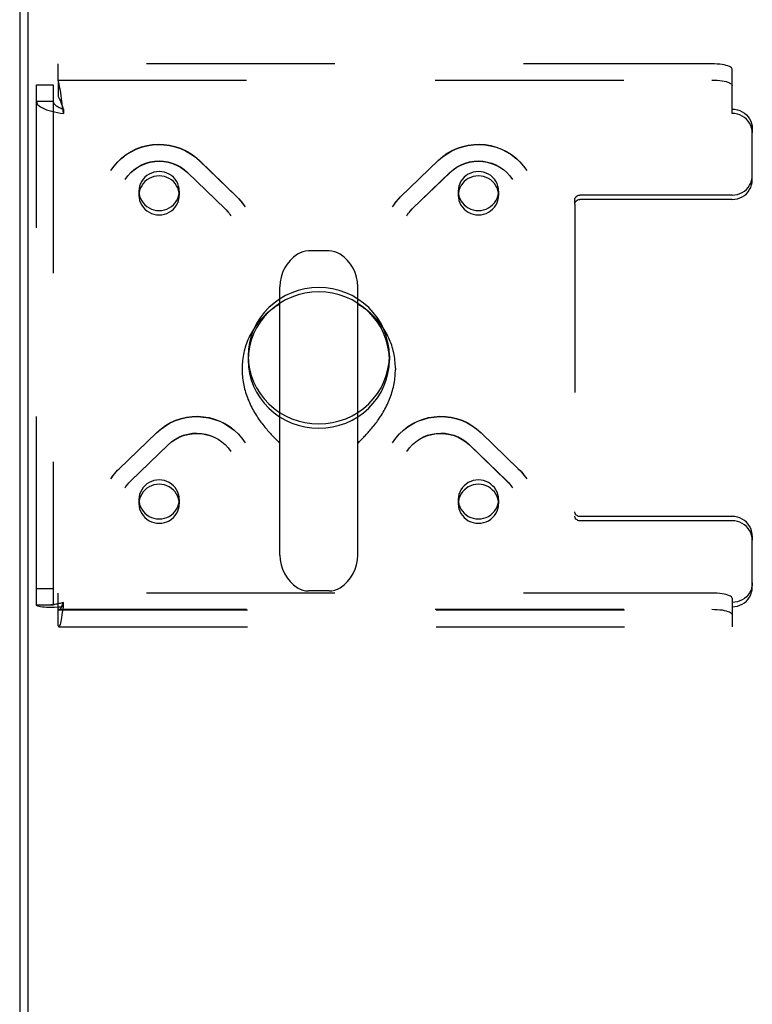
# Model space of a CAD drawing. Header units: inches. Extents: x 0 to 212, y 0 to 138.
# Tile 216 of 256: x 42.96 to 47.5, y 118.17 to 124.28. Entities that reach past the tile are written whole.
import ezdxf

# ---------------------------------------------------------------- set-up
doc = ezdxf.new("R2010")
doc.units = ezdxf.units.IN
doc.header["$LTSCALE"] = 11.6875
doc.header["$MEASUREMENT"] = 0
doc.linetypes.add('HIDDEN', pattern=[0.2, 0.1, -0.1])
doc.layers.get('0').update_dxf_attribs({"linetype": 'CONTINUOUS'})
doc.layers.add('DEFAULT_2', color=8, linetype='HIDDEN')

msp = doc.modelspace()

# ---------------------------------------------------------------- linework, layer by layer
at = {"color": 7, "linetype": 'Continuous'}
for p, q in [((43.0115, 113.2664), (43.0115, 131.026)), ((44.8773, 122.8436), (44.7497, 122.8436)), ((44.572, 120.9582), (44.572, 122.6211)), ((45.055, 120.9582), (45.055, 122.6211)), ((44.3385, 122.1168), (44.3385, 122.107)), ((45.2885, 122.1168), (45.2885, 122.107)), ((44.5609, 121.6624), (44.568, 121.655)), ((44.568, 121.655), (44.572, 121.6508)), ((45.055, 121.6508), (45.059, 121.655)), ((45.059, 121.655), (45.0662, 121.6624)), ((45.0662, 121.6624), (45.0829, 121.6798)), ((45.0829, 121.6798), (45.0925, 121.6897)), ((44.8773, 120.7356), (44.7497, 120.7356))]:
    msp.add_line(p, q, dxfattribs=at)
at = {"color": 3, "linetype": 'Continuous'}
msp.add_line((42.9595, 130.914), (42.9595, 113.366), dxfattribs=at)
at = {"color": 7, "linetype": 'Continuous'}
for points in [[(44.572, 122.5136), (44.5649, 122.5095), (44.5544, 122.503), (44.544, 122.4963), (44.5339, 122.4893), (44.5239, 122.4821), (44.5142, 122.4746), (44.5046, 122.4669), (44.4953, 122.4589), (44.4861, 122.4507), (44.4772, 122.4423), (44.4686, 122.4336), (44.4602, 122.4248), (44.452, 122.4157), (44.444, 122.4064), (44.4363, 122.3969), (44.4289, 122.3873), (44.4218, 122.3774), (44.4149, 122.3674), (44.4082, 122.3572), (44.4019, 122.3468), (44.3959, 122.3363), (44.3901, 122.3256), (44.3846, 122.3148), (44.3794, 122.3039), (44.3745, 122.2928), (44.3699, 122.2816), (44.3656, 122.2703), (44.3617, 122.2589), (44.358, 122.2474), (44.3546, 122.2358), (44.3516, 122.2241), (44.3488, 122.2124), (44.3464, 122.2006), (44.3443, 122.1887), (44.3425, 122.1768), (44.3411, 122.1648), (44.34, 122.1528), (44.3391, 122.1408), (44.3387, 122.1288), (44.3385, 122.1168)], [(45.2885, 122.1168), (45.2883, 122.1288), (45.2879, 122.1408), (45.287, 122.1528), (45.2859, 122.1648), (45.2845, 122.1768), (45.2827, 122.1887), (45.2806, 122.2005), (45.2782, 122.2123), (45.2754, 122.2241), (45.2724, 122.2358), (45.269, 122.2474), (45.2654, 122.2589), (45.2614, 122.2703), (45.2571, 122.2816), (45.2525, 122.2928), (45.2476, 122.3038), (45.2424, 122.3148), (45.2369, 122.3256), (45.2312, 122.3363), (45.2251, 122.3468), (45.2188, 122.3571), (45.2122, 122.3673), (45.2053, 122.3774), (45.1981, 122.3872), (45.1907, 122.3969), (45.183, 122.4064), (45.175, 122.4157), (45.1669, 122.4248), (45.1584, 122.4336), (45.1498, 122.4423), (45.1409, 122.4507), (45.1317, 122.4589), (45.1224, 122.4669), (45.1128, 122.4746), (45.1031, 122.4821), (45.0931, 122.4893), (45.0829, 122.4963), (45.0726, 122.503), (45.0621, 122.5095), (45.055, 122.5136)], [(44.3385, 122.107), (44.3386, 122.1), (44.3389, 122.0889), (44.3394, 122.0777), (44.3403, 122.0666), (44.3414, 122.0554), (44.3428, 122.0442), (44.3445, 122.033), (44.3464, 122.0219), (44.3485, 122.0108), (44.351, 121.9997), (44.3537, 121.9887), (44.3566, 121.9777), (44.3598, 121.9668), (44.3632, 121.956), (44.3668, 121.9453), (44.3707, 121.9346), (44.3747, 121.9241), (44.379, 121.9136), (44.3835, 121.9033), (44.3881, 121.8931), (44.393, 121.8831), (44.398, 121.8731), (44.4031, 121.8634), (44.4084, 121.8537), (44.4139, 121.8443), (44.4194, 121.835), (44.4251, 121.8259), (44.4309, 121.8169), (44.4367, 121.8081), (44.4426, 121.7996), (44.4486, 121.7912), (44.4546, 121.783), (44.4606, 121.775), (44.4666, 121.7671), (44.4727, 121.7595), (44.4787, 121.7521), (44.4847, 121.745), (44.4906, 121.738), (44.4965, 121.7312), (44.5022, 121.7246), (44.5079, 121.7183), (44.5135, 121.7121), (44.519, 121.7062), (44.5243, 121.7005), (44.5295, 121.695), (44.5345, 121.6897), (44.5394, 121.6846), (44.5609, 121.6624)], [(45.0925, 121.6897), (45.0975, 121.695), (45.1027, 121.7005), (45.108, 121.7062), (45.1135, 121.7121), (45.1191, 121.7183), (45.1248, 121.7246), (45.1306, 121.7312), (45.1364, 121.738), (45.1424, 121.745), (45.1483, 121.7522), (45.1544, 121.7596), (45.1604, 121.7672), (45.1664, 121.775), (45.1724, 121.783), (45.1784, 121.7912), (45.1844, 121.7996), (45.1903, 121.8082), (45.1962, 121.8169), (45.2019, 121.8259), (45.2076, 121.835), (45.2131, 121.8443), (45.2186, 121.8538), (45.2239, 121.8634), (45.229, 121.8732), (45.234, 121.8831), (45.2389, 121.8932), (45.2435, 121.9034), (45.248, 121.9137), (45.2523, 121.9241), (45.2564, 121.9347), (45.2602, 121.9453), (45.2638, 121.9561), (45.2673, 121.9669), (45.2704, 121.9778), (45.2733, 121.9887), (45.276, 121.9998), (45.2785, 122.0108), (45.2806, 122.0219), (45.2826, 122.0331), (45.2842, 122.0442), (45.2856, 122.0554), (45.2867, 122.0666), (45.2876, 122.0777), (45.2881, 122.0889), (45.2884, 122.1), (45.2885, 122.107)]]:
    msp.add_lwpolyline(points, dxfattribs=at)
for centre, radius, start, end in [((44.8135, 122.6211), 0.2415, 123.18477, 180), ((44.7497, 122.7186), 0.125, 90, 123.18477), ((44.8773, 122.7186), 0.125, 56.81523, 90), ((44.8135, 122.6211), 0.2415, 0, 56.81523), ((44.8135, 120.9581), 0.2415, 180, 236.81523), ((44.8135, 120.9581), 0.2415, 303.18477, 360), ((44.7497, 120.8606), 0.125, 236.81523, 270), ((44.8773, 120.8606), 0.125, 270, 303.18477)]:
    msp.add_arc(centre, radius, start, end, dxfattribs=at)
at = {"layer": 'DEFAULT_2', "color": 8, "linetype": 'HIDDEN'}
for p, q in [((43.1975, 123.9006), (43.1975, 124.0029)), ((47.251, 124.0029), (43.1975, 124.0029)), ((47.376, 123.696), (47.376, 123.9706)), ((43.1975, 123.9025), (47.251, 123.9025)), ((43.0635, 120.6493), (43.0635, 123.8735)), ((43.0635, 123.8735), (43.1675, 123.8735)), ((43.1675, 123.8735), (43.1675, 120.6493)), ((43.1975, 123.9006), (43.1975, 123.8001)), ((43.0635, 123.7711), (43.1675, 123.7711)), ((43.225, 123.7392), (43.2211, 123.7703)), ((43.2281, 123.7299), (43.2211, 123.751)), ((43.2281, 123.7144), (43.225, 123.7392)), ((43.2305, 123.7229), (43.2281, 123.7299)), ((43.2305, 123.7229), (43.2305, 123.696)), ((43.2305, 123.696), (43.2281, 123.7144)), ((47.501, 123.6022), (47.501, 123.5753)), ((47.501, 123.2838), (47.501, 123.5753)), ((44.0714, 123.4055), (44.3044, 123.1805)), ((44.073, 123.4035), (44.306, 123.1785)), ((45.321, 123.1785), (45.554, 123.4035)), ((45.3226, 123.1805), (45.5556, 123.4055)), ((43.9992, 123.3307), (44.2321, 123.1057)), ((44.0007, 123.3288), (44.2337, 123.1037)), ((45.3933, 123.1037), (45.6263, 123.3288)), ((45.3949, 123.1057), (45.6278, 123.3307)), ((43.6989, 123.2147), (43.6989, 123.1878)), ((43.9489, 123.2147), (43.9489, 123.1878)), ((45.6781, 123.2147), (45.6781, 123.1878)), ((45.9281, 123.2147), (45.9281, 123.1878)), ((47.376, 123.19), (46.431, 123.19)), ((46.401, 123.1341), (46.401, 123.161)), ((46.401, 123.1341), (46.401, 121.1998)), ((47.376, 123.1631), (46.431, 123.1631)), ((44.376, 122.1939), (44.376, 122.167)), ((45.251, 122.1939), (45.251, 122.167)), ((43.5749, 121.4918), (43.8078, 121.7168)), ((43.5765, 121.4938), (43.8094, 121.7188)), ((45.8176, 121.7188), (46.0505, 121.4938)), ((45.8192, 121.7168), (46.0521, 121.4918)), ((43.6487, 121.419), (43.8817, 121.644)), ((45.7453, 121.644), (45.9783, 121.419)), ((43.6471, 121.4171), (43.8801, 121.6421)), ((45.7469, 121.6421), (45.9799, 121.4171)), ((43.6989, 121.303), (43.6989, 121.2761)), ((43.9489, 121.303), (43.9489, 121.2761)), ((45.6781, 121.303), (45.6781, 121.2761)), ((45.9281, 121.303), (45.9281, 121.2761)), ((47.376, 121.1978), (46.431, 121.1978)), ((47.376, 121.1709), (46.431, 121.1709)), ((47.501, 121.077), (47.501, 121.0501)), ((47.501, 120.7586), (47.501, 121.0501)), ((43.0635, 120.7516), (43.1675, 120.7516)), ((43.1975, 120.5198), (43.1975, 120.7226)), ((47.251, 120.7226), (43.1975, 120.7226)), ((47.376, 120.6903), (47.376, 120.6379)), ((43.0635, 120.6493), (43.1675, 120.6493)), ((43.186, 120.6537), (43.1772, 120.652)), ((43.1975, 120.6222), (47.251, 120.6222)), ((43.203, 120.6181), (47.376, 120.6181)), ((43.2305, 120.6379), (43.2305, 120.6648)), ((47.376, 120.6379), (47.376, 120.5141)), ((43.203, 120.5141), (47.376, 120.5141))]:
    msp.add_line(p, q, dxfattribs=at)
for points in [[(47.376, 123.9706), (47.3749, 123.9748), (47.3717, 123.9789), (47.3665, 123.9829), (47.3593, 123.9867), (47.3502, 123.9903), (47.3394, 123.9934), (47.3271, 123.9962), (47.3135, 123.9986), (47.2988, 124.0005), (47.2834, 124.0018), (47.2675, 124.0026), (47.251, 124.0029)], [(47.251, 123.9025), (47.2675, 123.9022), (47.2834, 123.9014), (47.2988, 123.9), (47.3135, 123.8981), (47.3271, 123.8958), (47.3394, 123.893), (47.3502, 123.8898), (47.3593, 123.8863), (47.3665, 123.8825), (47.3717, 123.8785), (47.3749, 123.8744), (47.376, 123.8701)], [(43.2211, 123.7703), (43.2187, 123.7885), (43.2164, 123.806), (43.214, 123.8227), (43.2116, 123.8384), (43.2093, 123.8528), (43.2069, 123.8658), (43.2046, 123.8772), (43.2022, 123.8869), (43.1999, 123.8947), (43.1975, 123.9006)], [(43.2211, 123.751), (43.2187, 123.7578), (43.2164, 123.7644), (43.214, 123.7707), (43.2116, 123.7767), (43.2093, 123.7821), (43.2069, 123.787), (43.2046, 123.7913), (43.2022, 123.7949), (43.1999, 123.7979), (43.1975, 123.8001)], [(43.0635, 123.7711), (43.0646, 123.764), (43.0677, 123.757), (43.0729, 123.75), (43.08, 123.7433), (43.0891, 123.7367), (43.0999, 123.7305), (43.1124, 123.7246), (43.1264, 123.7191), (43.1417, 123.714), (43.158, 123.7094), (43.1753, 123.7053), (43.1933, 123.7017), (43.2118, 123.6986), (43.2305, 123.696)], [(43.1675, 123.7711), (43.1679, 123.767), (43.1691, 123.7629), (43.171, 123.7589), (43.1737, 123.7549), (43.1772, 123.7511), (43.1812, 123.7473), (43.186, 123.7437), (43.1912, 123.7402), (43.197, 123.7368), (43.2032, 123.7337), (43.2097, 123.7307), (43.2165, 123.7279), (43.2234, 123.7253), (43.2305, 123.7229)], [(47.376, 123.7229), (47.3925, 123.7219), (47.4084, 123.7188), (47.4238, 123.7137), (47.4385, 123.7068), (47.4521, 123.698), (47.4644, 123.6876), (47.4752, 123.6757), (47.4843, 123.6626), (47.4915, 123.6484), (47.4967, 123.6335), (47.4999, 123.6181), (47.501, 123.6022)], [(47.501, 123.5753), (47.4999, 123.5912), (47.4967, 123.6065), (47.4915, 123.6215), (47.4843, 123.6357), (47.4752, 123.6488), (47.4644, 123.6607), (47.4521, 123.6711), (47.4385, 123.6799), (47.4238, 123.6868), (47.4084, 123.6919), (47.3925, 123.695), (47.376, 123.696)], [(43.5242, 123.3416), (43.5442, 123.3698), (43.567, 123.396), (43.5924, 123.42), (43.6201, 123.4414), (43.6498, 123.4599), (43.6813, 123.4755), (43.7142, 123.4879), (43.7481, 123.497), (43.7828, 123.5028), (43.8179, 123.5051), (43.853, 123.504), (43.8878, 123.4994), (43.9219, 123.4915), (43.955, 123.4803), (43.9868, 123.4659), (44.017, 123.4486), (44.0453, 123.4283), (44.0714, 123.4055)], [(43.5242, 123.3416), (43.5442, 123.3697), (43.567, 123.3957), (43.5924, 123.4193), (43.6201, 123.4404), (43.6498, 123.4586), (43.6813, 123.4739), (43.7142, 123.4861), (43.7483, 123.4951), (43.783, 123.5007), (43.8182, 123.5029), (43.8535, 123.5018), (43.8884, 123.4972), (43.9227, 123.4894), (43.9561, 123.4782), (43.9881, 123.4639), (44.0184, 123.4465), (44.0469, 123.4263), (44.073, 123.4035)], [(45.554, 123.4035), (45.5801, 123.4263), (45.6085, 123.4465), (45.6389, 123.4639), (45.6708, 123.4782), (45.7041, 123.4893), (45.7384, 123.4972), (45.7734, 123.5018), (45.8086, 123.5029), (45.8438, 123.5007), (45.8786, 123.4951), (45.9126, 123.4861), (45.9456, 123.474), (45.9771, 123.4587), (46.0068, 123.4404), (46.0346, 123.4193), (46.06, 123.3957), (46.0828, 123.3697), (46.1028, 123.3416)], [(45.5556, 123.4055), (45.5818, 123.4284), (45.6102, 123.4487), (45.6406, 123.4662), (45.6727, 123.4806), (45.7061, 123.4918), (45.7404, 123.4996), (45.7753, 123.5041), (45.8105, 123.5051), (45.8455, 123.5026), (45.8801, 123.4968), (45.914, 123.4876), (45.9467, 123.4751), (45.9779, 123.4595), (46.0074, 123.441), (46.0349, 123.4197), (46.0601, 123.3959), (46.0828, 123.3698), (46.1028, 123.3416)], [(43.6129, 123.2871), (43.629, 123.3093), (43.6475, 123.3296), (43.6683, 123.3478), (43.6911, 123.3636), (43.7155, 123.3768), (43.7413, 123.3873), (43.7681, 123.3949), (43.7956, 123.3996), (43.8235, 123.4012), (43.8513, 123.3997), (43.8788, 123.3952), (43.9056, 123.3877), (43.9313, 123.3774), (43.9557, 123.3643), (43.9784, 123.3487), (43.9992, 123.3307)], [(43.6129, 123.2871), (43.6291, 123.3093), (43.6479, 123.3294), (43.6688, 123.3473), (43.6917, 123.3628), (43.7162, 123.3757), (43.7421, 123.3858), (43.7689, 123.3932), (43.7965, 123.3976), (43.8243, 123.399), (43.8522, 123.3975), (43.8798, 123.393), (43.9066, 123.3856), (43.9325, 123.3753), (43.957, 123.3623), (43.9798, 123.3467), (44.0007, 123.3288)], [(45.6263, 123.3288), (45.6471, 123.3467), (45.67, 123.3623), (45.6945, 123.3753), (45.7203, 123.3855), (45.7471, 123.393), (45.7746, 123.3975), (45.8025, 123.399), (45.8304, 123.3976), (45.8579, 123.3932), (45.8848, 123.3859), (45.9107, 123.3757), (45.9352, 123.3629), (45.9581, 123.3474), (45.9791, 123.3295), (45.9979, 123.3093), (46.0141, 123.2871)], [(45.6278, 123.3307), (45.6487, 123.3487), (45.6715, 123.3644), (45.696, 123.3775), (45.7219, 123.3878), (45.7488, 123.3953), (45.7763, 123.3997), (45.8042, 123.4012), (45.8321, 123.3995), (45.8595, 123.3948), (45.8863, 123.3871), (45.9119, 123.3766), (45.9362, 123.3634), (45.9589, 123.3476), (45.9795, 123.3295), (45.998, 123.3092), (46.0141, 123.2871)], [(43.8239, 123.3354), (43.8076, 123.3344), (43.7916, 123.3313), (43.7761, 123.3262), (43.7614, 123.3192), (43.7478, 123.3105), (43.7356, 123.3001), (43.7248, 123.2882), (43.7157, 123.2751), (43.7085, 123.2609), (43.7032, 123.2459), (43.7, 123.2304), (43.6989, 123.2147)], [(43.8239, 123.3085), (43.8076, 123.3075), (43.7916, 123.3044), (43.7761, 123.2993), (43.7614, 123.2923), (43.7478, 123.2836), (43.7356, 123.2731), (43.7248, 123.2613), (43.7157, 123.2481), (43.7085, 123.234), (43.7032, 123.219), (43.7, 123.2035), (43.6989, 123.1878)], [(43.9123, 123.3001), (43.9, 123.3105), (43.8864, 123.3192), (43.8718, 123.3262), (43.8563, 123.3313), (43.8403, 123.3344), (43.8239, 123.3354)], [(43.9123, 123.2731), (43.9, 123.2836), (43.8864, 123.2923), (43.8718, 123.2993), (43.8563, 123.3044), (43.8403, 123.3075), (43.8239, 123.3085)], [(43.9489, 123.2147), (43.9479, 123.2304), (43.9447, 123.2459), (43.9394, 123.2609), (43.9322, 123.2751), (43.9232, 123.2881), (43.9123, 123.3001)], [(45.7147, 123.3001), (45.7038, 123.2881), (45.6948, 123.2751), (45.6876, 123.2609), (45.6823, 123.2459), (45.6791, 123.2304), (45.6781, 123.2147)], [(45.8031, 123.3354), (45.7867, 123.3344), (45.7707, 123.3313), (45.7552, 123.3262), (45.7406, 123.3192), (45.727, 123.3105), (45.7147, 123.3001)], [(45.8031, 123.3085), (45.7867, 123.3075), (45.7707, 123.3044), (45.7552, 123.2993), (45.7406, 123.2923), (45.727, 123.2836), (45.7147, 123.2731)], [(45.9281, 123.2147), (45.927, 123.2304), (45.9238, 123.2459), (45.9185, 123.2609), (45.9113, 123.2751), (45.9022, 123.2882), (45.8914, 123.3001), (45.8792, 123.3105), (45.8656, 123.3192), (45.8509, 123.3262), (45.8354, 123.3313), (45.8194, 123.3344), (45.8031, 123.3354)], [(45.9281, 123.1878), (45.927, 123.2035), (45.9238, 123.219), (45.9185, 123.234), (45.9113, 123.2481), (45.9022, 123.2613), (45.8914, 123.2731), (45.8792, 123.2836), (45.8656, 123.2923), (45.8509, 123.2993), (45.8354, 123.3044), (45.8194, 123.3075), (45.8031, 123.3085)], [(47.376, 123.19), (47.3925, 123.1911), (47.4084, 123.1941), (47.4238, 123.1992), (47.4385, 123.2062), (47.4521, 123.215), (47.4644, 123.2254), (47.4752, 123.2372), (47.4843, 123.2504), (47.4915, 123.2645), (47.4967, 123.2795), (47.4999, 123.2948), (47.501, 123.3107)], [(43.9489, 123.1878), (43.9479, 123.2035), (43.9447, 123.219), (43.9394, 123.234), (43.9322, 123.2481), (43.9232, 123.2612), (43.9123, 123.2731)], [(45.7147, 123.2731), (45.7038, 123.2612), (45.6948, 123.2481), (45.6876, 123.234), (45.6823, 123.219), (45.6791, 123.2035), (45.6781, 123.1878)], [(47.376, 123.1631), (47.3925, 123.1641), (47.4084, 123.1672), (47.4238, 123.1723), (47.4385, 123.1793), (47.4521, 123.188), (47.4644, 123.1984), (47.4752, 123.2103), (47.4843, 123.2234), (47.4915, 123.2376), (47.4967, 123.2526), (47.4999, 123.2679), (47.501, 123.2838)], [(43.6989, 123.2147), (43.7, 123.1989), (43.7032, 123.1834), (43.7085, 123.1685), (43.7157, 123.1543), (43.7248, 123.1412), (43.7356, 123.1293)], [(43.6989, 123.1878), (43.7, 123.172), (43.7032, 123.1565), (43.7085, 123.1416), (43.7157, 123.1274), (43.7248, 123.1143), (43.7356, 123.1024)], [(43.8239, 123.0939), (43.8404, 123.095), (43.8563, 123.0981), (43.8718, 123.1031), (43.8864, 123.1101), (43.9, 123.1189), (43.9123, 123.1293), (43.9231, 123.1412), (43.9322, 123.1543), (43.9394, 123.1685), (43.9447, 123.1834), (43.9479, 123.1989), (43.9489, 123.2147)], [(43.8239, 123.067), (43.8404, 123.0681), (43.8563, 123.0711), (43.8718, 123.0762), (43.8864, 123.0832), (43.9, 123.092), (43.9123, 123.1024), (43.9231, 123.1143), (43.9322, 123.1274), (43.9394, 123.1416), (43.9447, 123.1565), (43.9479, 123.172), (43.9489, 123.1878)], [(44.3044, 123.1805), (44.3141, 123.1707), (44.3235, 123.1605), (44.3324, 123.15), (44.3409, 123.1392), (44.349, 123.128), (44.3566, 123.1165)], [(44.306, 123.1785), (44.3154, 123.169), (44.3245, 123.1591), (44.3332, 123.149), (44.3414, 123.1384), (44.3492, 123.1276)], [(45.2704, 123.1165), (45.278, 123.128), (45.2861, 123.1392), (45.2946, 123.15), (45.3035, 123.1605), (45.3129, 123.1707), (45.3226, 123.1805)], [(45.2778, 123.1276), (45.2856, 123.1384), (45.2938, 123.149), (45.3025, 123.1591), (45.3116, 123.169), (45.321, 123.1785)], [(45.6781, 123.2147), (45.6791, 123.1989), (45.6823, 123.1834), (45.6876, 123.1685), (45.6948, 123.1543), (45.7039, 123.1412), (45.7147, 123.1293), (45.727, 123.1189), (45.7406, 123.1101), (45.7552, 123.1031), (45.7707, 123.0981), (45.7866, 123.095), (45.8031, 123.0939)], [(45.6781, 123.1878), (45.6791, 123.172), (45.6823, 123.1565), (45.6876, 123.1416), (45.6948, 123.1274), (45.7039, 123.1143), (45.7147, 123.1024), (45.727, 123.092), (45.7406, 123.0832), (45.7552, 123.0762), (45.7707, 123.0711), (45.7866, 123.0681), (45.8031, 123.067)], [(45.8914, 123.1293), (45.9022, 123.1412), (45.9113, 123.1543), (45.9185, 123.1685), (45.9238, 123.1834), (45.927, 123.1989), (45.9281, 123.2147)], [(45.8914, 123.1024), (45.9022, 123.1143), (45.9113, 123.1274), (45.9185, 123.1416), (45.9238, 123.1565), (45.927, 123.172), (45.9281, 123.1878)], [(46.401, 123.161), (46.4016, 123.1668), (46.4033, 123.1721), (46.4061, 123.1771), (46.4098, 123.1815), (46.4143, 123.1851), (46.4195, 123.1878), (46.425, 123.1894), (46.431, 123.19)], [(43.7356, 123.1293), (43.748, 123.1188), (43.7614, 123.1101), (43.7761, 123.1031), (43.7916, 123.0981), (43.8075, 123.095), (43.8239, 123.0939)], [(45.8031, 123.0939), (45.8195, 123.095), (45.8354, 123.0981), (45.8509, 123.1031), (45.8656, 123.1101), (45.879, 123.1188), (45.8914, 123.1293)], [(46.401, 123.1341), (46.4016, 123.1399), (46.4033, 123.1452), (46.4061, 123.1502), (46.4098, 123.1546), (46.4143, 123.1582), (46.4195, 123.1609), (46.425, 123.1625), (46.431, 123.1631)], [(43.7356, 123.1024), (43.748, 123.0919), (43.7614, 123.0832), (43.7761, 123.0762), (43.7916, 123.0711), (43.8075, 123.0681), (43.8239, 123.067)], [(44.2321, 123.1057), (44.2388, 123.099), (44.2452, 123.0921), (44.2513, 123.0849), (44.2572, 123.0775), (44.2627, 123.0699), (44.268, 123.0621)], [(44.2337, 123.1037), (44.2401, 123.0974), (44.2462, 123.0907), (44.252, 123.0839), (44.2576, 123.0768), (44.2629, 123.0696)], [(45.359, 123.0621), (45.3643, 123.0699), (45.3698, 123.0775), (45.3757, 123.0849), (45.3818, 123.0921), (45.3882, 123.099), (45.3949, 123.1057)], [(45.3641, 123.0696), (45.3694, 123.0768), (45.375, 123.0839), (45.3808, 123.0907), (45.3869, 123.0974), (45.3933, 123.1037)], [(45.8031, 123.067), (45.8195, 123.0681), (45.8354, 123.0711), (45.8509, 123.0762), (45.8656, 123.0832), (45.879, 123.0919), (45.8914, 123.1024)], [(44.8135, 122.6165), (44.7704, 122.6144), (44.7281, 122.6084), (44.6865, 122.5983), (44.6461, 122.5843), (44.6073, 122.5666), (44.5704, 122.5453), (44.536, 122.5205), (44.5041, 122.4927), (44.4753, 122.462), (44.4497, 122.4287), (44.4277, 122.3931), (44.4093, 122.3556), (44.3949, 122.3166), (44.3844, 122.2763), (44.3781, 122.2353), (44.376, 122.1939)], [(44.8135, 122.5896), (44.7704, 122.5875), (44.7281, 122.5814), (44.6865, 122.5713), (44.6461, 122.5574), (44.6073, 122.5396), (44.5704, 122.5183), (44.536, 122.4936), (44.5041, 122.4658), (44.4753, 122.435), (44.4497, 122.4017), (44.4277, 122.3662), (44.4093, 122.3287), (44.3949, 122.2896), (44.3844, 122.2494), (44.3781, 122.2084), (44.376, 122.167)], [(45.251, 122.1939), (45.2489, 122.2353), (45.2426, 122.2763), (45.2321, 122.3166), (45.2177, 122.3556), (45.1993, 122.3931), (45.1773, 122.4287), (45.1517, 122.462), (45.1229, 122.4927), (45.091, 122.5205), (45.0566, 122.5453), (45.0197, 122.5666), (44.9809, 122.5843), (44.9405, 122.5983), (44.8989, 122.6084), (44.8566, 122.6144), (44.8135, 122.6165)], [(45.251, 122.167), (45.2489, 122.2084), (45.2426, 122.2494), (45.2321, 122.2896), (45.2177, 122.3287), (45.1993, 122.3662), (45.1773, 122.4017), (45.1517, 122.435), (45.1229, 122.4658), (45.091, 122.4936), (45.0566, 122.5183), (45.0197, 122.5396), (44.9809, 122.5574), (44.9405, 122.5713), (44.8989, 122.5814), (44.8566, 122.5875), (44.8135, 122.5896)], [(44.376, 122.1939), (44.3781, 122.1525), (44.3844, 122.1114), (44.3949, 122.0712), (44.4093, 122.0322), (44.4277, 121.9947), (44.4497, 121.9591), (44.4753, 121.9258), (44.5041, 121.8951), (44.536, 121.8672), (44.5704, 121.8425), (44.6073, 121.8212), (44.6461, 121.8035), (44.6865, 121.7895), (44.7281, 121.7794), (44.7704, 121.7734), (44.8135, 121.7713)], [(44.8135, 121.7713), (44.8566, 121.7734), (44.8989, 121.7794), (44.9405, 121.7895), (44.9809, 121.8035), (45.0197, 121.8212), (45.0566, 121.8425), (45.091, 121.8672), (45.1229, 121.8951), (45.1517, 121.9258), (45.1773, 121.9591), (45.1993, 121.9947), (45.2177, 122.0322), (45.2321, 122.0712), (45.2426, 122.1114), (45.2489, 122.1525), (45.251, 122.1939)], [(44.376, 122.167), (44.3781, 122.1255), (44.3844, 122.0845), (44.3949, 122.0443), (44.4093, 122.0052), (44.4277, 121.9678), (44.4497, 121.9322), (44.4753, 121.8989), (44.5041, 121.8681), (44.536, 121.8403), (44.5704, 121.8156), (44.6073, 121.7943), (44.6461, 121.7765), (44.6865, 121.7626), (44.7281, 121.7525), (44.7704, 121.7464), (44.8135, 121.7444)], [(44.8135, 121.7444), (44.8566, 121.7464), (44.8989, 121.7525), (44.9405, 121.7626), (44.9809, 121.7765), (45.0197, 121.7943), (45.0566, 121.8156), (45.091, 121.8403), (45.1229, 121.8681), (45.1517, 121.8989), (45.1773, 121.9322), (45.1993, 121.9678), (45.2177, 122.0052), (45.2321, 122.0443), (45.2426, 122.0845), (45.2489, 122.1255), (45.251, 122.167)], [(43.8078, 121.7168), (43.834, 121.7397), (43.8624, 121.7599), (43.8927, 121.7772), (43.9247, 121.7915), (43.958, 121.8027), (43.9923, 121.8106), (44.0272, 121.8151), (44.0624, 121.8163), (44.0976, 121.814), (44.1324, 121.8084), (44.1665, 121.7995), (44.1994, 121.7873), (44.2309, 121.772), (44.2607, 121.7537), (44.2884, 121.7327), (44.3138, 121.709), (44.3366, 121.683), (44.3566, 121.6549)], [(43.8094, 121.7188), (43.8356, 121.7418), (43.8641, 121.7621), (43.8945, 121.7795), (43.9266, 121.7939), (43.9599, 121.8051), (43.9942, 121.813), (44.0292, 121.8174), (44.0643, 121.8184), (44.0994, 121.816), (44.134, 121.8101), (44.1678, 121.8009), (44.2005, 121.7884), (44.2317, 121.7729), (44.2613, 121.7543), (44.2887, 121.7331), (44.3139, 121.7092), (44.3366, 121.6831), (44.3566, 121.6549)], [(45.2704, 121.6549), (45.2904, 121.6831), (45.3132, 121.7094), (45.3386, 121.7333), (45.3663, 121.7547), (45.396, 121.7733), (45.4275, 121.7889), (45.4603, 121.8013), (45.4943, 121.8104), (45.529, 121.8161), (45.564, 121.8184), (45.5991, 121.8173), (45.6339, 121.8128), (45.6681, 121.8048), (45.7012, 121.7936), (45.733, 121.7793), (45.7632, 121.7619), (45.7915, 121.7417), (45.8176, 121.7188)], [(45.2704, 121.6549), (45.2904, 121.683), (45.3132, 121.709), (45.3385, 121.7326), (45.3662, 121.7537), (45.396, 121.772), (45.4275, 121.7873), (45.4604, 121.7994), (45.4944, 121.8084), (45.5292, 121.814), (45.5644, 121.8163), (45.5996, 121.8151), (45.6346, 121.8106), (45.6689, 121.8027), (45.7022, 121.7915), (45.7342, 121.7772), (45.7646, 121.7599), (45.793, 121.7397), (45.8192, 121.7168)], [(43.8801, 121.6421), (43.901, 121.6601), (43.9238, 121.6757), (43.9483, 121.6886), (43.9741, 121.6989), (44.0009, 121.7063), (44.0284, 121.7108), (44.0563, 121.7124), (44.0842, 121.7109), (44.1117, 121.7065), (44.1386, 121.6992), (44.1645, 121.6891), (44.1891, 121.6762), (44.212, 121.6607), (44.233, 121.6428), (44.2517, 121.6226), (44.268, 121.6005)], [(43.8817, 121.644), (43.9025, 121.6621), (43.9253, 121.6777), (43.9498, 121.6908), (43.9757, 121.7012), (44.0026, 121.7086), (44.0302, 121.7131), (44.058, 121.7145), (44.0859, 121.7128), (44.1134, 121.7081), (44.1401, 121.7005), (44.1658, 121.69), (44.1901, 121.6767), (44.2127, 121.6609), (44.2334, 121.6428), (44.2519, 121.6226), (44.268, 121.6005)], [(45.359, 121.6005), (45.3752, 121.6226), (45.3937, 121.6429), (45.4145, 121.6611), (45.4372, 121.6769), (45.4617, 121.6902), (45.4874, 121.7007), (45.5142, 121.7083), (45.5418, 121.7129), (45.5696, 121.7145), (45.5975, 121.713), (45.6249, 121.7085), (45.6517, 121.701), (45.6774, 121.6907), (45.7018, 121.6776), (45.7245, 121.662), (45.7453, 121.644)], [(45.359, 121.6005), (45.3753, 121.6226), (45.394, 121.6428), (45.415, 121.6607), (45.4379, 121.6761), (45.4624, 121.689), (45.4882, 121.6992), (45.5151, 121.7065), (45.5426, 121.7109), (45.5705, 121.7124), (45.5984, 121.7108), (45.6259, 121.7063), (45.6528, 121.6989), (45.6786, 121.6887), (45.7031, 121.6757), (45.726, 121.6601), (45.7469, 121.6421)], [(43.5242, 121.4299), (43.5319, 121.4413), (43.5399, 121.4525), (43.5484, 121.4634), (43.5574, 121.4739), (43.5667, 121.484), (43.5765, 121.4938)], [(43.5316, 121.441), (43.5394, 121.4518), (43.5477, 121.4623), (43.5563, 121.4725), (43.5654, 121.4823), (43.5749, 121.4918)], [(46.0505, 121.4938), (46.0603, 121.484), (46.0696, 121.4739), (46.0786, 121.4634), (46.0871, 121.4525), (46.0951, 121.4414), (46.1028, 121.4299)], [(46.0521, 121.4918), (46.0616, 121.4823), (46.0707, 121.4725), (46.0793, 121.4623), (46.0876, 121.4518), (46.0954, 121.441)], [(43.6129, 121.3755), (43.6181, 121.3833), (43.6237, 121.3908), (43.6295, 121.3982), (43.6356, 121.4054), (43.642, 121.4123), (43.6487, 121.419)], [(43.6179, 121.3829), (43.6232, 121.3902), (43.6288, 121.3972), (43.6347, 121.4041), (43.6408, 121.4107), (43.6471, 121.4171)], [(43.8239, 121.4237), (43.8075, 121.4227), (43.7916, 121.4196), (43.7761, 121.4145), (43.7614, 121.4076), (43.748, 121.3989), (43.7356, 121.3884)], [(43.9489, 121.303), (43.9479, 121.3188), (43.9447, 121.3343), (43.9394, 121.3492), (43.9322, 121.3634), (43.9231, 121.3765), (43.9123, 121.3884), (43.9, 121.3988), (43.8864, 121.4076), (43.8718, 121.4145), (43.8563, 121.4196), (43.8404, 121.4227), (43.8239, 121.4237)], [(45.8031, 121.4237), (45.7866, 121.4227), (45.7707, 121.4196), (45.7552, 121.4145), (45.7406, 121.4076), (45.727, 121.3988), (45.7147, 121.3884), (45.7039, 121.3765), (45.6948, 121.3634), (45.6876, 121.3492), (45.6823, 121.3343), (45.6791, 121.3188), (45.6781, 121.303)], [(45.8914, 121.3884), (45.879, 121.3989), (45.8656, 121.4076), (45.8509, 121.4145), (45.8354, 121.4196), (45.8195, 121.4227), (45.8031, 121.4237)], [(45.9783, 121.419), (45.985, 121.4123), (45.9914, 121.4054), (45.9975, 121.3982), (46.0033, 121.3908), (46.0089, 121.3833), (46.0141, 121.3755)], [(45.9799, 121.4171), (45.9862, 121.4107), (45.9923, 121.4041), (45.9982, 121.3972), (46.0038, 121.3902), (46.0091, 121.3829)], [(43.7356, 121.3884), (43.7248, 121.3765), (43.7157, 121.3634), (43.7085, 121.3492), (43.7032, 121.3343), (43.7, 121.3188), (43.6989, 121.303)], [(43.7356, 121.3615), (43.7248, 121.3496), (43.7157, 121.3365), (43.7085, 121.3223), (43.7032, 121.3073), (43.7, 121.2919), (43.6989, 121.2761)], [(43.8239, 121.3968), (43.8075, 121.3958), (43.7916, 121.3927), (43.7761, 121.3876), (43.7614, 121.3807), (43.748, 121.372), (43.7356, 121.3615)], [(43.9489, 121.2761), (43.9479, 121.2919), (43.9447, 121.3073), (43.9394, 121.3223), (43.9322, 121.3365), (43.9231, 121.3496), (43.9123, 121.3615), (43.9, 121.3719), (43.8864, 121.3807), (43.8718, 121.3876), (43.8563, 121.3927), (43.8404, 121.3958), (43.8239, 121.3968)], [(45.8031, 121.3968), (45.7866, 121.3958), (45.7707, 121.3927), (45.7552, 121.3876), (45.7406, 121.3807), (45.727, 121.3719), (45.7147, 121.3615), (45.7039, 121.3496), (45.6948, 121.3365), (45.6876, 121.3223), (45.6823, 121.3073), (45.6791, 121.2919), (45.6781, 121.2761)], [(45.8914, 121.3615), (45.879, 121.372), (45.8656, 121.3807), (45.8509, 121.3876), (45.8354, 121.3927), (45.8195, 121.3958), (45.8031, 121.3968)], [(45.9281, 121.303), (45.927, 121.3188), (45.9238, 121.3343), (45.9185, 121.3492), (45.9113, 121.3634), (45.9022, 121.3765), (45.8914, 121.3884)], [(45.9281, 121.2761), (45.927, 121.2919), (45.9238, 121.3073), (45.9185, 121.3223), (45.9113, 121.3365), (45.9022, 121.3496), (45.8914, 121.3615)], [(43.6989, 121.303), (43.7, 121.2872), (43.7032, 121.2718), (43.7085, 121.2568), (43.7157, 121.2426), (43.7248, 121.2295), (43.7356, 121.2176), (43.7478, 121.2072), (43.7614, 121.1984), (43.7761, 121.1915), (43.7916, 121.1864), (43.8076, 121.1833), (43.8239, 121.1823)], [(43.9123, 121.2176), (43.9232, 121.2296), (43.9322, 121.2426), (43.9394, 121.2568), (43.9447, 121.2718), (43.9479, 121.2873), (43.9489, 121.303)], [(45.6781, 121.303), (45.6791, 121.2873), (45.6823, 121.2718), (45.6876, 121.2568), (45.6948, 121.2426), (45.7038, 121.2296), (45.7147, 121.2176)], [(45.8031, 121.1823), (45.8194, 121.1833), (45.8354, 121.1864), (45.8509, 121.1915), (45.8656, 121.1984), (45.8792, 121.2072), (45.8914, 121.2176), (45.9022, 121.2295), (45.9113, 121.2426), (45.9185, 121.2568), (45.9238, 121.2718), (45.927, 121.2872), (45.9281, 121.303)], [(43.6989, 121.2761), (43.7, 121.2603), (43.7032, 121.2448), (43.7085, 121.2299), (43.7157, 121.2157), (43.7248, 121.2026), (43.7356, 121.1907), (43.7478, 121.1803), (43.7614, 121.1715), (43.7761, 121.1645), (43.7916, 121.1595), (43.8076, 121.1564), (43.8239, 121.1554)], [(43.8239, 121.1823), (43.8403, 121.1833), (43.8563, 121.1864), (43.8718, 121.1915), (43.8864, 121.1984), (43.9, 121.2072), (43.9123, 121.2176)], [(43.9123, 121.1907), (43.9232, 121.2027), (43.9322, 121.2157), (43.9394, 121.2299), (43.9447, 121.2448), (43.9479, 121.2603), (43.9489, 121.2761)], [(45.6781, 121.2761), (45.6791, 121.2603), (45.6823, 121.2448), (45.6876, 121.2299), (45.6948, 121.2157), (45.7038, 121.2027), (45.7147, 121.1907)], [(45.7147, 121.2176), (45.727, 121.2072), (45.7406, 121.1984), (45.7552, 121.1915), (45.7707, 121.1864), (45.7867, 121.1833), (45.8031, 121.1823)], [(45.8031, 121.1554), (45.8194, 121.1564), (45.8354, 121.1595), (45.8509, 121.1645), (45.8656, 121.1715), (45.8792, 121.1803), (45.8914, 121.1907), (45.9022, 121.2026), (45.9113, 121.2157), (45.9185, 121.2299), (45.9238, 121.2448), (45.927, 121.2603), (45.9281, 121.2761)], [(46.431, 121.1978), (46.425, 121.1984), (46.4195, 121.2), (46.4143, 121.2027), (46.4098, 121.2063), (46.4061, 121.2107), (46.4033, 121.2157), (46.4016, 121.221), (46.401, 121.2268)], [(43.8239, 121.1554), (43.8403, 121.1564), (43.8563, 121.1595), (43.8718, 121.1645), (43.8864, 121.1715), (43.9, 121.1803), (43.9123, 121.1907)], [(45.7147, 121.1907), (45.727, 121.1803), (45.7406, 121.1715), (45.7552, 121.1645), (45.7707, 121.1595), (45.7867, 121.1564), (45.8031, 121.1554)], [(46.431, 121.1709), (46.425, 121.1714), (46.4195, 121.1731), (46.4143, 121.1758), (46.4098, 121.1793), (46.4061, 121.1837), (46.4033, 121.1887), (46.4016, 121.1941), (46.401, 121.1998)], [(47.501, 121.077), (47.4999, 121.0929), (47.4967, 121.1083), (47.4915, 121.1232), (47.4843, 121.1374), (47.4752, 121.1505), (47.4644, 121.1624), (47.4521, 121.1728), (47.4385, 121.1816), (47.4238, 121.1886), (47.4084, 121.1937), (47.3925, 121.1967), (47.376, 121.1978)], [(47.501, 121.0501), (47.4999, 121.066), (47.4967, 121.0814), (47.4915, 121.0963), (47.4843, 121.1105), (47.4752, 121.1236), (47.4644, 121.1355), (47.4521, 121.1459), (47.4385, 121.1547), (47.4238, 121.1617), (47.4084, 121.1667), (47.3925, 121.1698), (47.376, 121.1709)], [(47.501, 120.7856), (47.4999, 120.7697), (47.4967, 120.7543), (47.4915, 120.7394), (47.4843, 120.7252), (47.4752, 120.7121), (47.4644, 120.7002), (47.4521, 120.6898), (47.4385, 120.681), (47.4238, 120.674), (47.4084, 120.6689), (47.3925, 120.6659), (47.376, 120.6648)], [(47.376, 120.6379), (47.3925, 120.639), (47.4084, 120.642), (47.4238, 120.6471), (47.4385, 120.6541), (47.4521, 120.6629), (47.4644, 120.6733), (47.4752, 120.6852), (47.4843, 120.6983), (47.4915, 120.7124), (47.4967, 120.7274), (47.4999, 120.7428), (47.501, 120.7586)], [(47.376, 120.6903), (47.3749, 120.6945), (47.3717, 120.6987), (47.3665, 120.7027), (47.3593, 120.7065), (47.3502, 120.71), (47.3394, 120.7132), (47.3271, 120.7159), (47.3135, 120.7183), (47.2988, 120.7202), (47.2834, 120.7215), (47.2675, 120.7224), (47.251, 120.7226)], [(43.2305, 120.6379), (43.2118, 120.6359), (43.1933, 120.6344), (43.1753, 120.6335), (43.158, 120.6331), (43.1417, 120.6331), (43.1264, 120.6337), (43.1124, 120.6346), (43.0999, 120.636), (43.0891, 120.6376), (43.08, 120.6396), (43.0729, 120.6418), (43.0677, 120.6442), (43.0646, 120.6467), (43.0635, 120.6493)], [(43.1799, 120.6525), (43.1745, 120.6515), (43.169, 120.6507), (43.1642, 120.6501), (43.1601, 120.6497), (43.1567, 120.6494), (43.1542, 120.6493), (43.1527, 120.6493), (43.1521, 120.6493)], [(43.1772, 120.652), (43.1737, 120.6513), (43.171, 120.6507), (43.1691, 120.6502), (43.1679, 120.6497), (43.1675, 120.6493)], [(43.2305, 120.6648), (43.2234, 120.6626), (43.2165, 120.6607), (43.2097, 120.6589), (43.2032, 120.6573), (43.197, 120.6559), (43.1912, 120.6547), (43.186, 120.6537)], [(43.1975, 120.6203), (43.1999, 120.6188), (43.2022, 120.6182), (43.203, 120.6181)], [(43.203, 120.6181), (43.2046, 120.6183), (43.2069, 120.6192), (43.2093, 120.6209), (43.2116, 120.6234), (43.214, 120.6266), (43.2164, 120.6304), (43.2187, 120.6349), (43.2211, 120.64), (43.2234, 120.6456), (43.2258, 120.6517), (43.2281, 120.6581), (43.2305, 120.6648)], [(43.203, 120.5141), (43.2046, 120.5146), (43.2069, 120.517), (43.2093, 120.5215), (43.2116, 120.5281), (43.214, 120.5365), (43.2164, 120.5468), (43.2187, 120.5587), (43.2211, 120.5722), (43.2234, 120.5871), (43.2258, 120.6031), (43.2281, 120.6201), (43.2305, 120.6379)], [(47.251, 120.6222), (47.2675, 120.6219), (47.2834, 120.6211), (47.2988, 120.6197), (47.3135, 120.6178), (47.3271, 120.6155), (47.3394, 120.6127), (47.3502, 120.6095), (47.3593, 120.606), (47.3665, 120.6022), (47.3717, 120.5982), (47.3749, 120.5941), (47.376, 120.5898)], [(43.1975, 120.5198), (43.1999, 120.516), (43.2022, 120.5142), (43.203, 120.5141)]]:
    msp.add_lwpolyline(points, dxfattribs=at)

doc.saveas('drawing.dxf')
